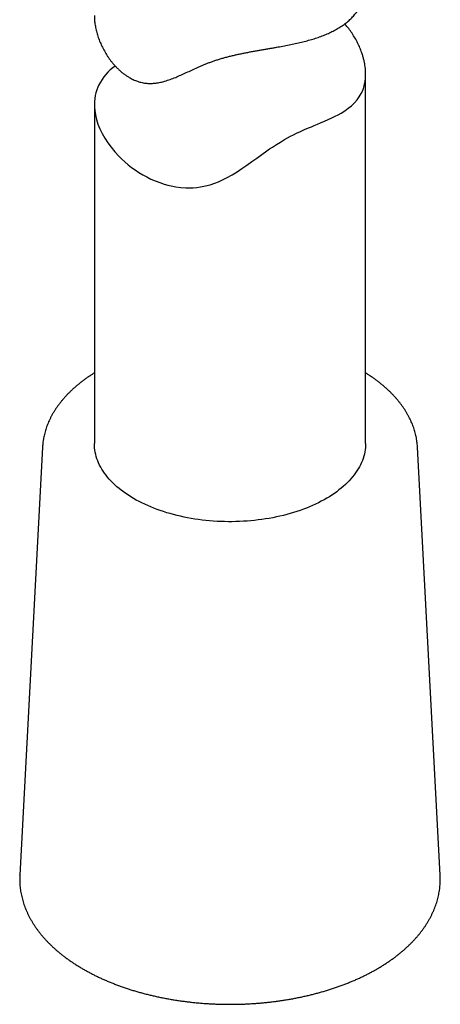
# Model space of a CAD drawing. Header units: millimetres. Extents: x 8 to 789, y 12 to 760.
# Tile 21 of 33: x 731 to 755, y 101 to 156. Entities that reach past the tile are written whole.
import ezdxf

# ---------------------------------------------------------------- set-up
doc = ezdxf.new("R2010")
doc.units = ezdxf.units.MM

msp = doc.modelspace()

# ---------------------------------------------------------------- linework, layer by layer
at = {"color": 7, "linetype": 'Continuous', "lineweight": 30}
for p, q in [((750.522, 132.354), (750.522, 152.77)), ((735.522, 151.085), (735.522, 132.354)), ((732.656, 132.147), (731.4, 108.49)), ((732.656, 132.149), (732.656, 132.147)), ((754.644, 108.49), (753.388, 132.147)), ((753.388, 132.143), (753.388, 132.147)), ((731.4, 108.49), (731.4, 108.492)), ((754.644, 108.49), (754.644, 108.487))]:
    msp.add_line(p, q, dxfattribs=at)
at = {"color": 7, "linetype": 'Continuous', "lineweight": 30, "flags": 128}
for points in [[(736.676, 153.218), (736.541, 153.115), (736.404, 152.998), (736.275, 152.875), (736.155, 152.747), (736.045, 152.614), (735.945, 152.476), (735.855, 152.333), (735.775, 152.185), (735.71, 152.041), (735.654, 151.894), (735.607, 151.743), (735.571, 151.587), (735.544, 151.427), (735.528, 151.265), (735.522, 151.099), (735.526, 150.931), (735.541, 150.76), (735.58, 150.512), (735.64, 150.261), (735.723, 150.004), (735.826, 149.747), (735.951, 149.488), (736.097, 149.231), (736.263, 148.975), (736.449, 148.722), (736.657, 148.472), (736.883, 148.228), (737.046, 148.068), (737.216, 147.913), (737.394, 147.762), (737.584, 147.614), (737.781, 147.471), (737.986, 147.335), (738.202, 147.205), (738.424, 147.082), (738.653, 146.969), (738.892, 146.864), (739.136, 146.77), (739.386, 146.687), (739.577, 146.634), (739.771, 146.588), (740.035, 146.538), (740.303, 146.504), (740.574, 146.485), (740.78, 146.483), (740.986, 146.49), (741.188, 146.507), (741.389, 146.533), (741.659, 146.585), (741.925, 146.654), (742.186, 146.74), (742.381, 146.816), (742.572, 146.901), (742.857, 147.046), (743.136, 147.205), (743.41, 147.375), (743.683, 147.555), (743.955, 147.743), (744.227, 147.935), (744.5, 148.131), (744.776, 148.328), (745.056, 148.524), (745.214, 148.632), (745.373, 148.738), (745.59, 148.879), (745.81, 149.015), (746.032, 149.146), (746.202, 149.241), (746.373, 149.331), (746.539, 149.416), (746.705, 149.497), (746.928, 149.601), (747.147, 149.699), (747.361, 149.792), (747.521, 149.86), (747.677, 149.926), (747.857, 150.002), (748.032, 150.076), (748.249, 150.169), (748.457, 150.261), (748.656, 150.353), (748.833, 150.439), (749.002, 150.527), (749.162, 150.617), (749.37, 150.746), (749.562, 150.881), (749.74, 151.025), (749.9, 151.178), (750.044, 151.341), (750.169, 151.514), (750.279, 151.703), (750.341, 151.836), (750.395, 151.974), (750.439, 152.118), (750.466, 152.229), (750.488, 152.343), (750.488, 152.343)], [(750.522, 132.354), (750.519, 132.242), (750.511, 132.121), (750.497, 132.001), (750.477, 131.882), (750.451, 131.762), (750.42, 131.643), (750.383, 131.525), (750.34, 131.407), (750.292, 131.29), (750.237, 131.174), (750.178, 131.058), (750.113, 130.944), (750.042, 130.831), (749.966, 130.719), (749.884, 130.608), (749.798, 130.498), (749.706, 130.39), (749.609, 130.284), (749.506, 130.179), (749.399, 130.076), (749.287, 129.974), (749.17, 129.875), (749.048, 129.777), (748.922, 129.681), (748.791, 129.587), (748.655, 129.496), (748.515, 129.407), (748.371, 129.32), (748.223, 129.235), (748.071, 129.153), (747.915, 129.073), (747.755, 128.996), (747.591, 128.921), (747.424, 128.849), (747.254, 128.78), (747.08, 128.713), (746.903, 128.649), (746.723, 128.589), (746.54, 128.531), (746.355, 128.476), (746.167, 128.424), (745.976, 128.375), (745.784, 128.329), (745.589, 128.286), (745.392, 128.246), (745.193, 128.21), (744.993, 128.177), (744.791, 128.147), (744.587, 128.12), (744.383, 128.097), (744.177, 128.076), (743.971, 128.059), (743.764, 128.046), (743.556, 128.036), (743.348, 128.029), (743.14, 128.025), (742.931, 128.025), (742.723, 128.028), (742.514, 128.035), (742.307, 128.044), (742.099, 128.057), (741.893, 128.074), (741.687, 128.094), (741.482, 128.117), (741.279, 128.143), (741.077, 128.173), (740.876, 128.206), (740.677, 128.242), (740.48, 128.281), (740.285, 128.323), (740.092, 128.369), (739.901, 128.417), (739.713, 128.469), (739.527, 128.523), (739.344, 128.581), (739.164, 128.641), (738.986, 128.705), (738.812, 128.771), (738.641, 128.84), (738.474, 128.912), (738.31, 128.986), (738.149, 129.063), (737.993, 129.142), (737.84, 129.224), (737.691, 129.309), (737.547, 129.395), (737.406, 129.484), (737.27, 129.575), (737.139, 129.669), (737.012, 129.764), (736.889, 129.862), (736.772, 129.961), (736.659, 130.062), (736.551, 130.165), (736.448, 130.27), (736.35, 130.376), (736.257, 130.484), (736.17, 130.593), (736.088, 130.704), (736.011, 130.816), (735.94, 130.929), (735.874, 131.043), (735.813, 131.158), (735.759, 131.275), (735.709, 131.392), (735.666, 131.509), (735.628, 131.628), (735.596, 131.747), (735.57, 131.866), (735.549, 131.986), (735.534, 132.106), (735.525, 132.226), (735.522, 132.346), (735.522, 132.354)]]:
    msp.add_lwpolyline(points, dxfattribs=at)
at = {"color": 7, "linetype": 'Continuous', "lineweight": 30}
for points, knots in [([(735.522, 156.011), (735.522, 155.991), (735.522, 155.928), (735.527, 155.819), (735.537, 155.686), (735.554, 155.551), (735.575, 155.415), (735.603, 155.277), (735.645, 155.095), (735.712, 154.866), (735.811, 154.592), (735.931, 154.319), (736.071, 154.048), (736.205, 153.827), (736.322, 153.654), (736.417, 153.523), (736.522, 153.391), (736.635, 153.259), (736.754, 153.132), (736.88, 153.01), (737.011, 152.893), (737.149, 152.783), (737.292, 152.681), (737.428, 152.596), (737.555, 152.525), (737.672, 152.467), (737.791, 152.416), (737.912, 152.37), (738.036, 152.332), (738.162, 152.301), (738.289, 152.277), (738.416, 152.262), (738.543, 152.254), (738.669, 152.254), (738.795, 152.26), (738.921, 152.273), (739.047, 152.292), (739.216, 152.325), (739.391, 152.37), (739.574, 152.426), (739.771, 152.494), (740.016, 152.589), (740.31, 152.716), (740.607, 152.852), (740.91, 152.994), (741.173, 153.114), (741.39, 153.21), (741.559, 153.282), (741.731, 153.353), (741.91, 153.422), (742.096, 153.489), (742.289, 153.553), (742.486, 153.615), (742.688, 153.673), (742.894, 153.729), (743.103, 153.781), (743.316, 153.831), (743.529, 153.878), (743.741, 153.922), (743.952, 153.964), (744.164, 154.004), (744.377, 154.043), (744.589, 154.081), (744.801, 154.117), (745.013, 154.154), (745.214, 154.188), (745.405, 154.221), (745.645, 154.264), (745.943, 154.317), (746.293, 154.385), (746.635, 154.456), (746.969, 154.533), (747.291, 154.615), (747.603, 154.705), (747.902, 154.802), (748.19, 154.908), (748.465, 155.023), (748.727, 155.148), (748.935, 155.262), (749.097, 155.36), (749.218, 155.439), (749.335, 155.521), (749.447, 155.607), (749.554, 155.695), (749.656, 155.786), (749.753, 155.881), (749.845, 155.979), (749.932, 156.079), (750.013, 156.183), (750.088, 156.289), (750.157, 156.397), (750.218, 156.504), (750.274, 156.613), (750.324, 156.723), (750.368, 156.836), (750.407, 156.951), (750.441, 157.069), (750.468, 157.188), (750.491, 157.31), (750.507, 157.434), (750.517, 157.559), (750.522, 157.657), (750.521, 157.714), (750.521, 157.728)], [0, 0, 0, 0, 0.003901, 0.012181, 0.020461, 0.028769, 0.037077, 0.04541, 0.05375, 0.069996, 0.086333, 0.102716, 0.119183, 0.135696, 0.143972, 0.152255, 0.161331, 0.170407, 0.179523, 0.18864, 0.197809, 0.206978, 0.216212, 0.225445, 0.232304, 0.239164, 0.246064, 0.252965, 0.259918, 0.26687, 0.27388, 0.28089, 0.287743, 0.294596, 0.301496, 0.308396, 0.315335, 0.322273, 0.336202, 0.3444, 0.352598, 0.369033, 0.385209, 0.401404, 0.417711, 0.434042, 0.442437, 0.450832, 0.459261, 0.467689, 0.476453, 0.485218, 0.494052, 0.502887, 0.5118, 0.520713, 0.5297, 0.538688, 0.547437, 0.556187, 0.564997, 0.573808, 0.582678, 0.591549, 0.60047, 0.609392, 0.617155, 0.624926, 0.640558, 0.656241, 0.672016, 0.687836, 0.703699, 0.719499, 0.735382, 0.751307, 0.767311, 0.783358, 0.799444, 0.808072, 0.816707, 0.825392, 0.834077, 0.842791, 0.851505, 0.860274, 0.869044, 0.877844, 0.886644, 0.895472, 0.904308, 0.91266, 0.921018, 0.929425, 0.937832, 0.946267, 0.954702, 0.96319, 0.971678, 0.980195, 0.988711, 0.997253, 1, 1, 1, 1]), ([(750.488, 152.343), (750.495, 152.394), (750.51, 152.497), (750.521, 152.658), (750.523, 152.822), (750.515, 152.992), (750.497, 153.165), (750.47, 153.341), (750.433, 153.521), (750.387, 153.702), (750.322, 153.914), (750.233, 154.155), (750.114, 154.426), (749.975, 154.695), (749.815, 154.962), (749.635, 155.221), (749.483, 155.416), (749.389, 155.521), (749.366, 155.546)], [0, 0, 0, 0, 0.053649, 0.107319, 0.160969, 0.215332, 0.269718, 0.324083, 0.37883, 0.433598, 0.488347, 0.568628, 0.64891, 0.730074, 0.811238, 0.89282, 0.9744, 1, 1, 1, 1]), ([(735.522, 136.246), (735.482, 136.221), (735.388, 136.163), (735.245, 136.068), (735.092, 135.963), (734.942, 135.855), (734.797, 135.744), (734.656, 135.632), (734.519, 135.518), (734.386, 135.402), (734.258, 135.284), (734.134, 135.164), (734.015, 135.043), (733.9, 134.919), (733.79, 134.794), (733.685, 134.668), (733.585, 134.54), (733.489, 134.411), (733.399, 134.28), (733.313, 134.148), (733.233, 134.015), (733.158, 133.881), (733.088, 133.746), (733.023, 133.61), (732.963, 133.473), (732.908, 133.336), (732.859, 133.198), (732.815, 133.059), (732.776, 132.92), (732.742, 132.781), (732.718, 132.664), (732.706, 132.594), (732.702, 132.571)], [0, 0, 0, 0, 0.025588, 0.060309, 0.095029, 0.129745, 0.164455, 0.199155, 0.233841, 0.268509, 0.303155, 0.337774, 0.37236, 0.406908, 0.441411, 0.475865, 0.510262, 0.544597, 0.578864, 0.613058, 0.647172, 0.681204, 0.715149, 0.749004, 0.782769, 0.816443, 0.850027, 0.883524, 0.916938, 0.950273, 0.983537, 1, 1, 1, 1]), ([(753.387, 132.143), (753.387, 132.151), (753.385, 132.206), (753.376, 132.308), (753.361, 132.448), (753.339, 132.587), (753.313, 132.727), (753.282, 132.866), (753.245, 133.004), (753.203, 133.142), (753.156, 133.28), (753.104, 133.417), (753.047, 133.553), (752.984, 133.688), (752.917, 133.823), (752.844, 133.957), (752.766, 134.089), (752.684, 134.221), (752.596, 134.351), (752.503, 134.481), (752.406, 134.608), (752.303, 134.735), (752.196, 134.86), (752.084, 134.984), (751.968, 135.106), (751.847, 135.226), (751.721, 135.345), (751.591, 135.461), (751.456, 135.576), (751.317, 135.689), (751.174, 135.8), (751.027, 135.909), (750.876, 136.016), (750.72, 136.12), (750.602, 136.197), (750.535, 136.238), (750.522, 136.246)], [0, 0, 0, 0, 0.005189, 0.035189, 0.065204, 0.095242, 0.125314, 0.15543, 0.185597, 0.215824, 0.246117, 0.276481, 0.306921, 0.337439, 0.368037, 0.398716, 0.429475, 0.460312, 0.491225, 0.52221, 0.553264, 0.584381, 0.615557, 0.646787, 0.678064, 0.709385, 0.740743, 0.772133, 0.803552, 0.834993, 0.866453, 0.897929, 0.929416, 0.960912, 0.992413, 1, 1, 1, 1]), ([(732.702, 132.571), (732.698, 132.545), (732.686, 132.472), (732.672, 132.352), (732.661, 132.238), (732.658, 132.17), (732.657, 132.149)], [0, 0, 0, 0, 0.1871991, 0.5197862, 0.852022, 1, 1, 1, 1]), ([(731.401, 108.493), (731.399, 108.464), (731.395, 108.387), (731.393, 108.26), (731.396, 108.112), (731.404, 107.964), (731.417, 107.817), (731.435, 107.669), (731.459, 107.522), (731.488, 107.375), (731.522, 107.229), (731.561, 107.083), (731.605, 106.937), (731.654, 106.792), (731.709, 106.648), (731.769, 106.504), (731.834, 106.361), (731.903, 106.219), (731.978, 106.078), (732.059, 105.938), (732.144, 105.798), (732.234, 105.66), (732.329, 105.523), (732.429, 105.388), (732.534, 105.253), (732.643, 105.12), (732.758, 104.989), (732.877, 104.859), (733.001, 104.73), (733.129, 104.604), (733.262, 104.479), (733.399, 104.356), (733.541, 104.234), (733.687, 104.115), (733.837, 103.997), (733.992, 103.882), (734.15, 103.769), (734.312, 103.657), (734.479, 103.548), (734.649, 103.442), (734.823, 103.337), (735, 103.235), (735.181, 103.135), (735.366, 103.037), (735.554, 102.942), (735.745, 102.849), (735.94, 102.759), (736.137, 102.672), (736.338, 102.586), (736.542, 102.504), (736.748, 102.424), (736.957, 102.347), (737.169, 102.272), (737.383, 102.2), (737.6, 102.131), (737.82, 102.065), (738.041, 102.001), (738.265, 101.941), (738.491, 101.883), (738.718, 101.828), (738.948, 101.775), (739.179, 101.726), (739.412, 101.68), (739.647, 101.636), (739.883, 101.596), (740.121, 101.558), (740.36, 101.523), (740.6, 101.492), (740.841, 101.463), (741.083, 101.438), (741.325, 101.415), (741.569, 101.395), (741.813, 101.379), (742.058, 101.365), (742.303, 101.355), (742.548, 101.348), (742.794, 101.343), (743.04, 101.342), (743.285, 101.344), (743.531, 101.348), (743.776, 101.356), (744.022, 101.367), (744.266, 101.381), (744.51, 101.398), (744.754, 101.418), (744.996, 101.441), (745.238, 101.467), (745.479, 101.496), (745.719, 101.528), (745.957, 101.563), (746.195, 101.601), (746.431, 101.642), (746.665, 101.686), (746.898, 101.733), (747.129, 101.783), (747.358, 101.835), (747.586, 101.891), (747.811, 101.949), (748.035, 102.01), (748.256, 102.074), (748.475, 102.141), (748.691, 102.211), (748.905, 102.283), (749.117, 102.358), (749.326, 102.435), (749.532, 102.516), (749.735, 102.599), (749.935, 102.684), (750.132, 102.772), (750.326, 102.863), (750.517, 102.956), (750.705, 103.051), (750.889, 103.149), (751.069, 103.25), (751.246, 103.352), (751.42, 103.457), (751.59, 103.564), (751.756, 103.674), (751.918, 103.786), (752.076, 103.899), (752.23, 104.015), (752.379, 104.133), (752.525, 104.253), (752.666, 104.375), (752.803, 104.499), (752.936, 104.624), (753.064, 104.752), (753.187, 104.881), (753.306, 105.011), (753.42, 105.144), (753.529, 105.277), (753.634, 105.413), (753.733, 105.549), (753.828, 105.687), (753.917, 105.826), (754.002, 105.966), (754.081, 106.107), (754.155, 106.25), (754.225, 106.393), (754.289, 106.536), (754.347, 106.681), (754.401, 106.826), (754.45, 106.972), (754.493, 107.118), (754.531, 107.265), (754.563, 107.41), (754.582, 107.512), (754.591, 107.565), (754.592, 107.572)], [0, 0, 0, 0, 0.003812, 0.010492, 0.017171, 0.023849, 0.030529, 0.037212, 0.0439, 0.050596, 0.0573, 0.064014, 0.07074, 0.077479, 0.084232, 0.090999, 0.097781, 0.104578, 0.111391, 0.118218, 0.125061, 0.131919, 0.13879, 0.145675, 0.152572, 0.15948, 0.1664, 0.173328, 0.180266, 0.187211, 0.194164, 0.201122, 0.208085, 0.215053, 0.222024, 0.228997, 0.235974, 0.242951, 0.24993, 0.25691, 0.26389, 0.270869, 0.277848, 0.284827, 0.291804, 0.298781, 0.305756, 0.31273, 0.319702, 0.326673, 0.333642, 0.34061, 0.347576, 0.35454, 0.361503, 0.368465, 0.375424, 0.382382, 0.389339, 0.396294, 0.403248, 0.410201, 0.417153, 0.424103, 0.431052, 0.438, 0.444947, 0.451894, 0.458839, 0.465784, 0.472728, 0.479672, 0.486615, 0.493558, 0.5005, 0.507442, 0.514384, 0.521326, 0.528268, 0.53521, 0.542152, 0.549094, 0.556037, 0.56298, 0.569923, 0.576867, 0.583812, 0.590757, 0.597703, 0.60465, 0.611597, 0.618546, 0.625496, 0.632447, 0.639399, 0.646353, 0.653308, 0.660264, 0.667222, 0.674181, 0.681142, 0.688105, 0.695069, 0.702035, 0.709003, 0.715973, 0.722944, 0.729917, 0.736892, 0.743869, 0.750847, 0.757826, 0.764807, 0.77179, 0.778773, 0.785757, 0.792742, 0.799727, 0.806712, 0.813696, 0.82068, 0.827661, 0.834641, 0.841618, 0.848591, 0.85556, 0.862524, 0.869481, 0.876432, 0.883375, 0.89031, 0.897234, 0.904147, 0.911049, 0.917938, 0.924813, 0.931674, 0.938521, 0.945352, 0.952167, 0.958966, 0.96575, 0.972519, 0.979273, 0.986013, 0.99274, 0.99909, 1, 1, 1, 1]), ([(754.592, 107.572), (754.597, 107.599), (754.609, 107.676), (754.625, 107.802), (754.639, 107.95), (754.647, 108.098), (754.65, 108.246), (754.649, 108.375), (754.645, 108.456), (754.643, 108.487)], [0, 0, 0, 0, 0.090457, 0.252327, 0.414048, 0.575623, 0.737097, 0.898519, 1, 1, 1, 1])]:
    msp.add_open_spline(points, degree=3, knots=knots, dxfattribs=at)

doc.saveas('drawing.dxf')
